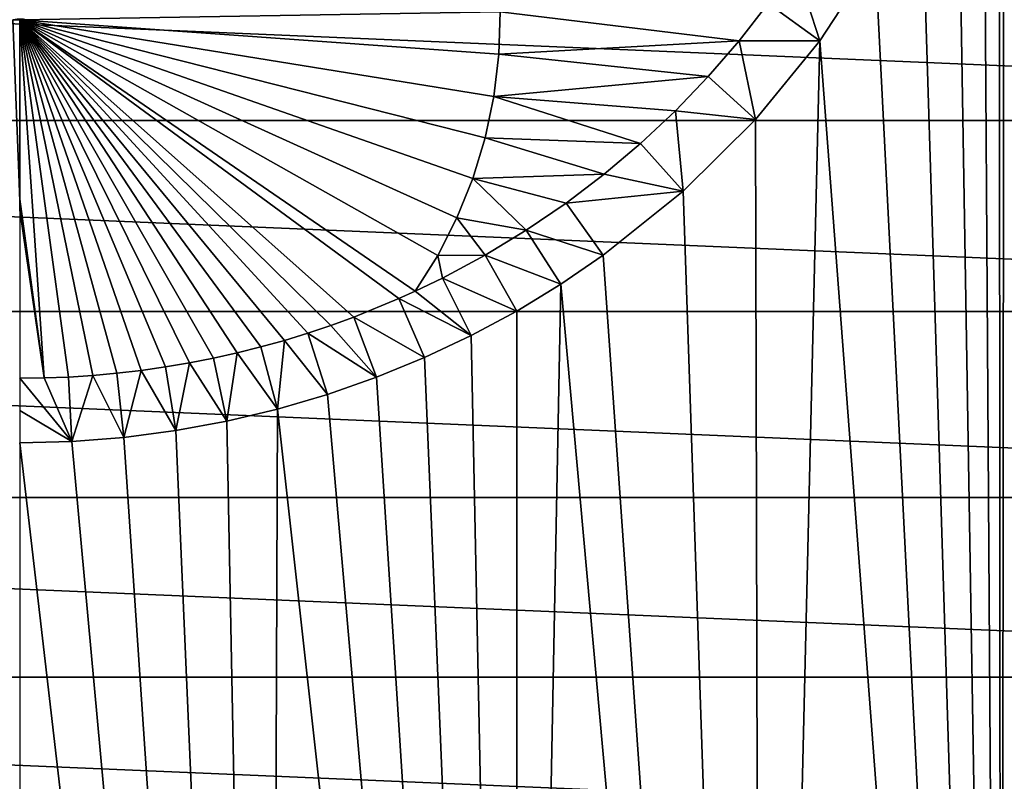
# Model space of a CAD drawing. Header units: metres. Extents: x -24 to 72, y -247 to 22.
# Tile 170 of 256: x 0 to 4.32, y -227.96 to -224.62. Entities that reach past the tile are written whole.
import ezdxf

# ---------------------------------------------------------------- set-up
doc = ezdxf.new("R2010")
doc.units = ezdxf.units.M
doc.layers.add('solid_509589_MEDIA_SW0001', color=7, linetype='CONTINUOUS')

msp = doc.modelspace()

# ---------------------------------------------------------------- linework, layer by layer
at = {"layer": 'solid_509589_MEDIA_SW0001'}
for points in [[(4.317758, -163.260071, 308.704041), (4.317678, -184.356857, 309.072296), (5.328434, -234.871323, 309.948792)], [(4.317678, -184.356857, 309.072296), (4.317534, -222.251083, 309.733734), (5.328434, -234.871323, 309.948792)], [(4.317534, -222.251083, 309.733734), (4.294447, -222.687439, 309.741455), (4.304141, -235.25589, 309.960815)], [(4.317534, -222.251083, 309.733734), (4.304141, -235.25589, 309.960815), (5.328434, -234.871323, 309.948792)], [(4.294447, -222.687439, 309.741455), (4.225524, -223.11937, 309.749329), (4.304141, -235.25589, 309.960815)], [(4.225524, -223.11937, 309.749329), (4.111245, -223.542419, 309.757233), (4.304141, -235.25589, 309.960815)], [(4.111245, -223.542419, 309.757233), (3.952599, -223.952515, 309.765076), (4.304141, -235.25589, 309.960815)], [(3.952599, -223.952515, 309.765076), (3.751058, -224.344879, 309.772766), (4.304141, -235.25589, 309.960815)], [(-10.117385, -224.212021, 271.623566), (10.117385, -224.212021, 271.623566), (9.971068, -225.065201, 271.638458)], [(-9.971068, -225.065201, 271.638458), (-10.117385, -224.212021, 271.623566), (9.971068, -225.065201, 271.638458)], [(3.401112, -224.381561, 309.78775), (3.508354, -224.715652, 309.780182), (3.751058, -224.344879, 309.772766)], [(3.751058, -224.344879, 309.772766), (3.508354, -224.715652, 309.780182), (4.304141, -235.25589, 309.960815)], [(3.401112, -224.381561, 309.78775), (3.282982, -224.551529, 309.791168), (3.508354, -224.715652, 309.780182)], [(2.106466, -224.588547, 309.865967), (0.030717, -224.623062, 309.91803), (0.00029, -224.623154, 309.91806)], [(2.101107, -224.774567, 309.858643), (2.106466, -224.588547, 309.865967), (0.00029, -224.623154, 309.91806)], [(2.101107, -224.774567, 309.858643), (3.155826, -224.71524, 309.794495), (2.106466, -224.588547, 309.865967)], [(2.106466, -224.588547, 309.865967), (3.155826, -224.71524, 309.794495), (3.282982, -224.551529, 309.791168)], [(3.282982, -224.551529, 309.791168), (3.155826, -224.71524, 309.794495), (3.508354, -224.715652, 309.780182)], [(-0.010149, -224.621414, 310.018188), (-0.029664, -224.623184, 309.91803), (0.00029, -224.623154, 309.91806)], [(-0.029664, -224.623184, 309.91803), (0.000279, -225.410095, 309.879608), (0.00029, -224.623154, 309.91806)], [(-0.029664, -224.623184, 309.91803), (0.000278, -225.459457, 309.876709), (0.000279, -225.410095, 309.879608)], [(-0.010149, -224.621414, 310.018188), (0.00029, -224.623154, 309.91806), (0.017139, -224.621353, 310.018188)], [(0.000279, -225.410095, 309.879608), (0.107918, -226.194885, 309.826324), (0.00029, -224.623154, 309.91806)], [(0.017139, -224.621353, 310.018188), (0.00029, -224.623154, 309.91806), (0.030717, -224.623062, 309.91803)], [(0.00029, -224.623154, 309.91806), (0.107918, -226.194885, 309.826324), (0.214587, -226.190689, 309.826202)], [(0.00029, -224.623154, 309.91806), (0.214587, -226.190689, 309.826202), (0.320652, -226.183716, 309.82605)], [(0.00029, -224.623154, 309.91806), (0.320652, -226.183716, 309.82605), (0.426812, -226.174088, 309.825836)], [(0.00029, -224.623154, 309.91806), (0.426812, -226.174088, 309.825836), (0.533222, -226.161743, 309.825531)], [(0.00029, -224.623154, 309.91806), (0.533222, -226.161743, 309.825531), (0.639128, -226.14653, 309.825195)], [(0.00029, -224.623154, 309.91806), (0.639128, -226.14653, 309.825195), (0.744411, -226.128647, 309.824768)], [(0.00029, -224.623154, 309.91806), (0.744411, -226.128647, 309.824768), (0.849669, -226.108109, 309.82428)], [(0.00029, -224.623154, 309.91806), (0.849669, -226.108109, 309.82428), (0.9543, -226.084702, 309.823761)], [(0.00029, -224.623154, 309.91806), (0.9543, -226.084702, 309.823761), (1.058005, -226.058548, 309.823181)], [(0.00029, -224.623154, 309.91806), (1.058005, -226.058548, 309.823181), (1.161236, -226.029907, 309.82254)], [(0.00029, -224.623154, 309.91806), (1.161236, -226.029907, 309.82254), (1.263613, -225.998489, 309.821838)], [(0.00029, -224.623154, 309.91806), (1.263613, -225.998489, 309.821838), (1.36483, -225.96431, 309.821075)], [(0.00029, -224.623154, 309.91806), (1.36483, -225.96431, 309.821075), (1.465147, -225.927841, 309.820251)], [(0.00029, -224.623154, 309.91806), (1.465147, -225.927841, 309.820251), (1.662269, -225.846893, 309.818481)], [(0.00029, -224.623154, 309.91806), (1.662269, -225.846893, 309.818481), (1.734722, -225.814209, 309.81778)], [(1.833254, -225.658173, 309.823853), (0.00029, -224.623154, 309.91806), (1.734722, -225.814209, 309.81778)], [(2.079325, -224.959396, 309.851349), (2.101107, -224.774567, 309.858643), (0.00029, -224.623154, 309.91806)], [(2.041289, -225.141571, 309.844177), (2.079325, -224.959396, 309.851349), (0.00029, -224.623154, 309.91806)], [(1.987297, -225.319687, 309.837158), (2.041289, -225.141571, 309.844177), (0.00029, -224.623154, 309.91806)], [(1.917771, -225.49234, 309.830383), (1.987297, -225.319687, 309.837158), (0.00029, -224.623154, 309.91806)], [(1.833254, -225.658173, 309.823853), (1.917771, -225.49234, 309.830383), (0.00029, -224.623154, 309.91806)], [(2.101107, -224.774567, 309.858643), (3.019853, -224.872574, 309.797729), (3.155826, -224.71524, 309.794495)], [(3.155826, -224.71524, 309.794495), (3.019853, -224.872574, 309.797729), (3.227023, -225.060272, 309.787231)], [(3.155826, -224.71524, 309.794495), (3.227023, -225.060272, 309.787231), (3.508354, -224.715652, 309.780182)], [(3.508354, -224.715652, 309.780182), (3.227023, -225.060272, 309.787231), (3.252332, -235.557587, 309.970367)], [(3.508354, -224.715652, 309.780182), (3.252332, -235.557587, 309.970367), (4.304141, -235.25589, 309.960815)], [(2.079325, -224.959396, 309.851349), (3.019853, -224.872574, 309.797729), (2.101107, -224.774567, 309.858643)], [(2.079325, -224.959396, 309.851349), (2.8755, -225.023071, 309.800842), (3.019853, -224.872574, 309.797729)], [(3.019853, -224.872574, 309.797729), (2.8755, -225.023071, 309.800842), (3.227023, -225.060272, 309.787231)], [(2.041289, -225.141571, 309.844177), (2.723057, -225.165985, 309.803864), (2.079325, -224.959396, 309.851349)], [(2.079325, -224.959396, 309.851349), (2.723057, -225.165985, 309.803864), (2.8755, -225.023071, 309.800842)], [(2.8755, -225.023071, 309.800842), (2.723057, -225.165985, 309.803864), (2.909538, -225.375244, 309.793793)], [(2.8755, -225.023071, 309.800842), (2.909538, -225.375244, 309.793793), (3.227023, -225.060272, 309.787231)], [(-9.971068, -225.065201, 271.638458), (9.971068, -225.065201, 271.638458), (9.752889, -225.903, 271.653076)], [(-9.752889, -225.903, 271.653076), (-9.971068, -225.065201, 271.638458), (9.752889, -225.903, 271.653076)], [(3.227023, -225.060272, 309.787231), (2.909538, -225.375244, 309.793793), (3.252332, -235.557587, 309.970367)], [(1.987297, -225.319687, 309.837158), (2.563048, -225.301147, 309.806702), (2.041289, -225.141571, 309.844177)], [(2.041289, -225.141571, 309.844177), (2.563048, -225.301147, 309.806702), (2.723057, -225.165985, 309.803864)], [(2.723057, -225.165985, 309.803864), (2.563048, -225.301147, 309.806702), (2.909538, -225.375244, 309.793793)], [(1.917771, -225.49234, 309.830383), (2.221594, -225.546448, 309.811951), (1.987297, -225.319687, 309.837158)], [(1.987297, -225.319687, 309.837158), (2.395796, -225.428238, 309.809387), (2.563048, -225.301147, 309.806702)], [(1.987297, -225.319687, 309.837158), (2.221594, -225.546448, 309.811951), (2.395796, -225.428238, 309.809387)], [(2.563048, -225.301147, 309.806702), (2.395796, -225.428238, 309.809387), (2.909538, -225.375244, 309.793793)], [(0.000279, -225.410095, 309.879608), (0.000278, -225.459457, 309.876709), (0.107918, -226.194885, 309.826324)], [(2.395796, -225.428238, 309.809387), (2.559399, -225.656509, 309.799744), (2.909538, -225.375244, 309.793793)], [(2.909538, -225.375244, 309.793793), (2.559399, -225.656509, 309.799744), (3.252332, -235.557587, 309.970367)], [(2.395796, -225.428238, 309.809387), (2.221594, -225.546448, 309.811951), (2.559399, -225.656509, 309.799744)], [(0.000278, -225.459457, 309.876709), (0.000265, -226.196167, 309.826385), (0.107918, -226.194885, 309.826324)], [(1.833254, -225.658173, 309.823853), (2.040941, -225.656082, 309.814301), (1.917771, -225.49234, 309.830383)], [(1.917771, -225.49234, 309.830383), (2.040941, -225.656082, 309.814301), (2.221594, -225.546448, 309.811951)], [(2.221594, -225.546448, 309.811951), (2.040941, -225.656082, 309.814301), (2.372971, -225.783615, 309.80249)], [(2.221594, -225.546448, 309.811951), (2.372971, -225.783615, 309.80249), (2.559399, -225.656509, 309.799744)], [(1.833254, -225.658173, 309.823853), (1.734722, -225.814209, 309.81778), (1.854346, -225.75647, 309.816498)], [(1.833254, -225.658173, 309.823853), (1.854346, -225.75647, 309.816498), (2.040941, -225.656082, 309.814301)], [(2.040941, -225.656082, 309.814301), (1.854346, -225.75647, 309.816498), (2.179745, -225.901077, 309.805023)], [(2.040941, -225.656082, 309.814301), (2.179745, -225.901077, 309.805023), (2.372971, -225.783615, 309.80249)], [(2.559399, -225.656509, 309.799744), (2.372971, -225.783615, 309.80249), (3.252332, -235.557587, 309.970367)], [(1.854346, -225.75647, 309.816498), (1.734722, -225.814209, 309.81778), (1.980172, -226.008606, 309.807373)], [(1.854346, -225.75647, 309.816498), (1.980172, -226.008606, 309.807373), (2.179745, -225.901077, 309.805023)], [(2.372971, -225.783615, 309.80249), (2.179745, -225.901077, 309.805023), (2.179827, -235.77446, 309.977356)], [(2.372971, -225.783615, 309.80249), (2.179827, -235.77446, 309.977356), (3.252332, -235.557587, 309.970367)], [(1.734722, -225.814209, 309.81778), (1.662269, -225.846893, 309.818481), (1.980172, -226.008606, 309.807373)], [(1.662269, -225.846893, 309.818481), (1.465147, -225.927841, 309.820251), (1.775043, -226.105667, 309.809479)], [(1.662269, -225.846893, 309.818481), (1.775043, -226.105667, 309.809479), (1.980172, -226.008606, 309.807373)], [(-9.752889, -225.903, 271.653076), (9.752889, -225.903, 271.653076), (9.46447, -226.719177, 271.667328)], [(-9.46447, -226.719177, 271.667328), (-9.752889, -225.903, 271.653076), (9.46447, -226.719177, 271.667328)], [(1.465147, -225.927841, 309.820251), (1.36483, -225.96431, 309.821075), (1.564822, -226.192047, 309.811401)], [(1.465147, -225.927841, 309.820251), (1.564822, -226.192047, 309.811401), (1.775043, -226.105667, 309.809479)], [(2.179745, -225.901077, 309.805023), (1.980172, -226.008606, 309.807373), (2.179827, -235.77446, 309.977356)], [(1.36483, -225.96431, 309.821075), (1.263613, -225.998489, 309.821838), (1.564822, -226.192047, 309.811401)], [(1.263613, -225.998489, 309.821838), (1.161236, -226.029907, 309.82254), (1.349947, -226.267532, 309.81308)], [(1.263613, -225.998489, 309.821838), (1.349947, -226.267532, 309.81308), (1.564822, -226.192047, 309.811401)], [(1.980172, -226.008606, 309.807373), (1.775043, -226.105667, 309.809479), (2.179827, -235.77446, 309.977356)], [(1.058005, -226.058548, 309.823181), (0.9543, -226.084702, 309.823761), (1.131261, -226.331802, 309.814514)], [(1.161236, -226.029907, 309.82254), (1.058005, -226.058548, 309.823181), (1.131261, -226.331802, 309.814514)], [(1.161236, -226.029907, 309.82254), (1.131261, -226.331802, 309.814514), (1.349947, -226.267532, 309.81308)], [(0.9543, -226.084702, 309.823761), (0.849669, -226.108109, 309.82428), (0.909241, -226.384674, 309.815704)], [(0.9543, -226.084702, 309.823761), (0.909241, -226.384674, 309.815704), (1.131261, -226.331802, 309.814514)], [(0.639128, -226.14653, 309.825195), (0.533222, -226.161743, 309.825531), (0.684311, -226.42601, 309.81665)], [(0.744411, -226.128647, 309.824768), (0.639128, -226.14653, 309.825195), (0.684311, -226.42601, 309.81665)], [(0.744411, -226.128647, 309.824768), (0.684311, -226.42601, 309.81665), (0.909241, -226.384674, 309.815704)], [(0.849669, -226.108109, 309.82428), (0.744411, -226.128647, 309.824768), (0.909241, -226.384674, 309.815704)], [(1.775043, -226.105667, 309.809479), (1.564822, -226.192047, 309.811401), (2.179827, -235.77446, 309.977356)], [(0.320652, -226.183716, 309.82605), (0.214587, -226.190689, 309.826202), (0.228994, -226.473495, 309.817749)], [(0.320652, -226.183716, 309.82605), (0.228994, -226.473495, 309.817749), (0.457131, -226.455658, 309.817322)], [(0.426812, -226.174088, 309.825836), (0.320652, -226.183716, 309.82605), (0.457131, -226.455658, 309.817322)], [(0.533222, -226.161743, 309.825531), (0.426812, -226.174088, 309.825836), (0.457131, -226.455658, 309.817322)], [(0.533222, -226.161743, 309.825531), (0.457131, -226.455658, 309.817322), (0.684311, -226.42601, 309.81665)], [(0.000263, -226.337708, 309.818817), (0.228994, -226.473495, 309.817749), (0.000265, -226.196167, 309.826385)], [(0.107918, -226.194885, 309.826324), (0.000265, -226.196167, 309.826385), (0.228994, -226.473495, 309.817749)], [(0.214587, -226.190689, 309.826202), (0.107918, -226.194885, 309.826324), (0.228994, -226.473495, 309.817749)], [(1.564822, -226.192047, 309.811401), (1.349947, -226.267532, 309.81308), (2.179827, -235.77446, 309.977356)], [(1.349947, -226.267532, 309.81308), (1.131261, -226.331802, 309.814514), (2.179827, -235.77446, 309.977356)], [(0.000263, -226.337708, 309.818817), (0.000262, -226.479462, 309.817932), (0.228994, -226.473495, 309.817749)], [(1.131261, -226.331802, 309.814514), (0.909241, -226.384674, 309.815704), (1.093605, -235.905106, 309.981659)], [(1.131261, -226.331802, 309.814514), (1.093605, -235.905106, 309.981659), (2.179827, -235.77446, 309.977356)], [(0.909241, -226.384674, 309.815704), (0.684311, -226.42601, 309.81665), (1.093605, -235.905106, 309.981659)], [(0.684311, -226.42601, 309.81665), (0.457131, -226.455658, 309.817322), (1.093605, -235.905106, 309.981659)], [(0.000262, -226.479462, 309.817932), (0.00014, -235.948746, 309.983215), (1.093605, -235.905106, 309.981659)], [(0.228994, -226.473495, 309.817749), (0.000262, -226.479462, 309.817932), (1.093605, -235.905106, 309.981659)], [(0.457131, -226.455658, 309.817322), (0.228994, -226.473495, 309.817749), (1.093605, -235.905106, 309.981659)], [(-9.46447, -226.719177, 271.667328), (9.46447, -226.719177, 271.667328), (9.107846, -227.507996, 271.681091)], [(-9.107846, -227.507996, 271.681091), (-9.46447, -226.719177, 271.667328), (9.107846, -227.507996, 271.681091)], [(-9.107846, -227.507996, 271.681091), (9.107846, -227.507996, 271.681091), (8.685585, -228.263763, 271.694305)], [(-8.685585, -228.263763, 271.694305), (-9.107846, -227.507996, 271.681091), (8.685585, -228.263763, 271.694305)]]:
    msp.add_3dface(points, dxfattribs=at)

doc.saveas('drawing.dxf')
